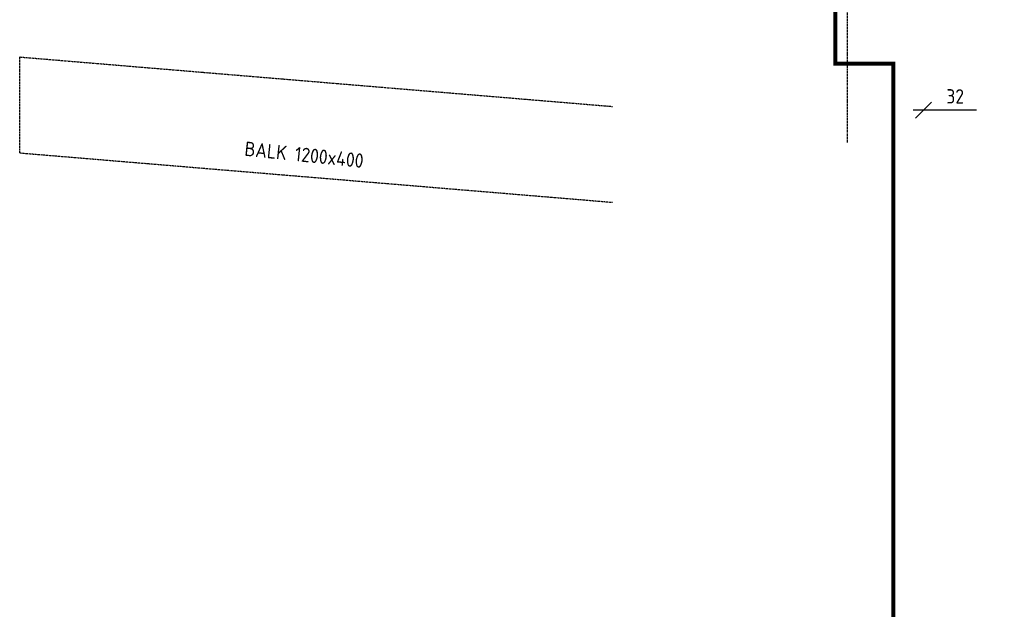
# Model space of a CAD drawing. Header units: millimetres. Extents: x 1514 to 100116, y -634 to 44710.
# Tile 2 of 11: x 8629 to 21013, y 22796 to 30204. Entities that reach past the tile are written whole.
import ezdxf

# ---------------------------------------------------------------- set-up
doc = ezdxf.new("R2010")
doc.units = ezdxf.units.MM
doc.linetypes.add('CENTER2', pattern=[28.575, 19.05, -3.175, 3.175, -3.175])
doc.linetypes.add('DASHED', pattern=[19.05, 12.7, -6.35])
for name, color, linetype in [('51-LEIDING', 3, 'Continuous'), ('SYM-W', 7, 'Continuous'), ('WM570---_MATEN-M', 7, 'Continuous')]:
    doc.layers.add(name, color=color, linetype=linetype)
doc.styles.add('ISO', font='ISO.SHX')

# ---------------------------------------------------------------- blocks, each defined once
blk = doc.blocks.new('$MAAT')
at = {"layer": 'SYM-W', "color": 1}
blk.add_line((1, 1), (-1, -1), dxfattribs=at)

msp = doc.modelspace()

# ---------------------------------------------------------------- linework, layer by layer
at = {"linetype": 'CENTER2', "const_width": 50}
msp.add_lwpolyline([(19864, 17730), (21705, 17730), (21705, 16029), (36467, 16029), (36467, 34917), (20706, 34917), (20706, 33146), (18889, 33146), (18889, 29650), (19616, 29650), (19616, 21659), (16028, 21659), (16028, 17730)], dxfattribs=at)
at = {"layer": '51-LEIDING', "color": 1}
msp.add_line((20665, 29069), (19865, 29069), dxfattribs=at)
at = {"layer": 'WM570---_MATEN-M', "linetype": 'DASHED'}
for p, q in [((19039, 28660), (19039, 33885)), ((8629, 29736), (16089, 29114)), ((8629, 28531), (8629, 29736)), ((8629, 28531), (16089, 27910))]:
    msp.add_line(p, q, dxfattribs=at)

# ---------------------------------------------------------------- block references
at = {"layer": '51-LEIDING', "xscale": 100, "yscale": 100, "zscale": 100}
msp.add_blockref('$MAAT', (19998, 29069), dxfattribs=at)

# ---------------------------------------------------------------- texts
at = {"layer": '51-LEIDING', "color": 1, "style": 'ISO'}
msp.add_text('32', height=180, dxfattribs=at).set_placement((20283, 29151))
at = {"layer": 'WM570---_MATEN-M', "color": 7, "style": 'ISO'}
msp.add_text('BALK 1200x400', height=180, rotation=354.0237, dxfattribs=at).set_placement((11450, 28496))

doc.saveas('drawing.dxf')
